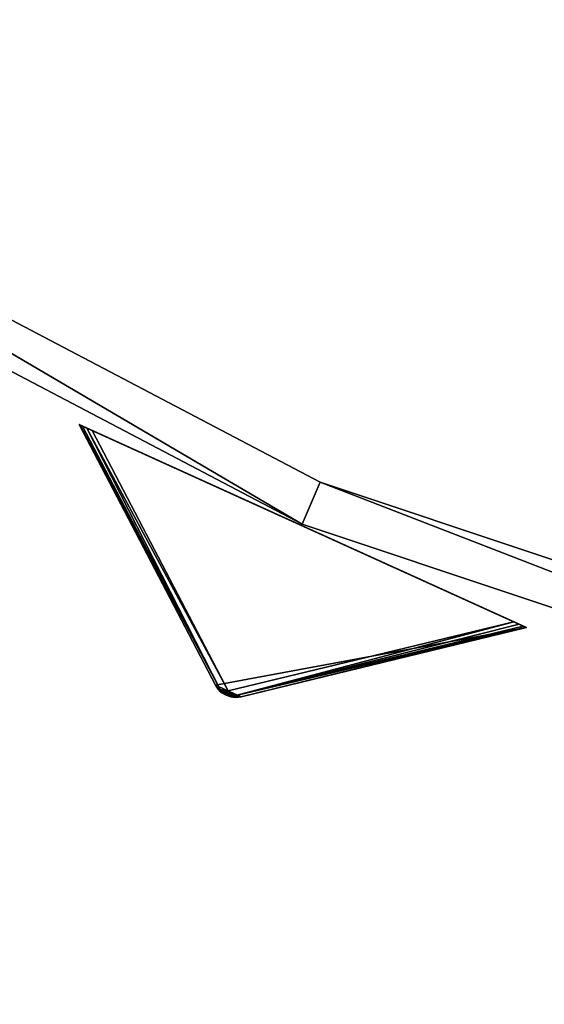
# Model space of a CAD drawing. Extents: x 1239 to 1951, y -365 to 347.
# Tile 25 of 98: x 1480 to 1503, y -271 to -228. Entities that reach past the tile are written whole.
import ezdxf

# ---------------------------------------------------------------- set-up
doc = ezdxf.new("R2010")
doc.units = 0
doc.header["$LTSCALE"] = 25.4
doc.layers.get('0').update_dxf_attribs({"color": 13, "linetype": 'CONTINUOUS'})

# ---------------------------------------------------------------- blocks, each defined once
blk = doc.blocks.new('GRUPUJ_10')
at = {"color": 0}
mesh = blk.add_polyface(dxfattribs=at)
corners = [(0, 334.731, 403.847), (1.997, 334.841, 403.847), (1.462, 391.844, 403.847), (7.718, 278.124, 403.847), (9.671, 278.553, 403.847), (24.417, 223.488, 403.847), (26.276, 224.224, 403.847), (49.663, 172.237, 403.847), (51.38, 173.263, 403.847), (82.804, 125.7, 403.847), (84.334, 126.988, 403.847), (122.98, 85.082, 403.847), (124.285, 86.599, 403.847), (145.389, 67.329, 403.847), (146.566, 68.945, 403.847), (169.152, 51.435, 403.847), (170.196, 53.141, 403.847), (220.124, 25.63, 403.847), (220.881, 27.482, 403.847), (274.575, 8.336, 403.847), (275.025, 10.285, 403.847), (331.094, 0, 403.847), (331.226, 1.996, 403.847), (388.22, 0.838, 403.847), (388.029, 2.829, 403.847), (443.963, 12.764, 403.847), (444.47, 10.83, 403.847), (497.579, 31.543, 403.847), (498.39, 29.714, 403.847), (547.489, 58.679, 403.847), (548.582, 57.004, 403.847), (592.399, 93.469, 403.847), (593.747, 91.992, 403.847), (631.147, 135.014, 403.847), (632.714, 133.772, 403.847), (662.728, 182.235, 403.847), (664.475, 181.261, 403.847), (686.326, 233.912, 403.847), (688.207, 233.23, 403.847), (701.329, 288.704, 403.847), (703.294, 288.333, 403.847), (707.348, 345.194, 403.847), (709.348, 345.143, 403.847), (3.451, 391.632, 403.847), (12.067, 447.982, 403.847), (13.996, 447.454, 403.847), (31.54, 501.693, 403.847), (33.36, 500.862, 403.847), (59.377, 551.584, 403.847), (61.039, 550.472, 403.847), (94.856, 596.363, 403.847), (96.318, 594.999, 403.847), (137.059, 634.872, 403.847), (138.283, 633.291, 403.847), (184.892, 666.112, 403.847), (185.847, 664.355, 403.847), (237.117, 689.274, 403.847), (237.778, 687.387, 403.847), (292.382, 703.759, 403.847), (292.732, 701.79, 403.847), (349.254, 709.192, 403.847), (349.284, 707.192, 403.847), (406.262, 705.431, 403.847), (405.97, 703.452, 403.847), (461.322, 690.668, 403.847), (461.927, 692.574, 403.847), (513.907, 669.17, 403.847), (514.81, 670.954, 403.847), (562.362, 639.515, 403.847), (563.54, 641.131, 403.847), (605.432, 602.471, 403.847), (606.854, 603.878, 403.847), (642.003, 558.999, 403.847), (643.632, 560.159, 403.847), (671.127, 510.222, 403.847), (672.921, 511.106, 403.847), (692.049, 457.406, 403.847), (693.962, 457.991, 403.847), (704.228, 401.918, 403.847), (706.21, 402.188, 403.847)]
mesh.append_faces([[corners[k] for k in face] for face in [(0, 1, 2), (1, 3, 4), (4, 5, 6), (6, 7, 8), (8, 9, 10), (10, 11, 12), (12, 13, 14), (14, 15, 16), (16, 17, 18), (18, 19, 20), (20, 21, 22), (22, 23, 24), (24, 23, 25), (25, 26, 27), (27, 28, 29), (29, 30, 31), (31, 32, 33), (33, 34, 35), (35, 36, 37), (37, 38, 39), (39, 40, 41), (2, 43, 44), (43, 2, 1), (44, 45, 46), (46, 47, 48), (48, 49, 50), (50, 51, 52), (52, 53, 54), (54, 55, 56), (56, 57, 58), (58, 59, 60), (60, 61, 62), (62, 64, 65), (65, 66, 67), (67, 68, 69), (69, 70, 71), (71, 72, 73), (73, 74, 75), (75, 76, 77), (77, 78, 79), (79, 41, 42)]], dxfattribs={"vtx0": -1, "vtx1": -1, "color": 0})
mesh.append_faces([[corners[k] for k in face] for face in [(1, 0, 3), (4, 3, 5), (6, 5, 7), (8, 7, 9), (10, 9, 11), (12, 11, 13), (14, 13, 15), (16, 15, 17), (18, 17, 19), (20, 19, 21), (22, 21, 23), (25, 23, 26), (27, 26, 28), (29, 28, 30), (31, 30, 32), (33, 32, 34), (35, 34, 36), (37, 36, 38), (39, 38, 40), (41, 40, 42), (44, 43, 45), (46, 45, 47), (48, 47, 49), (50, 49, 51), (52, 51, 53), (54, 53, 55), (56, 55, 57), (58, 57, 59), (60, 59, 61), (62, 61, 63), (62, 63, 64), (65, 64, 66), (67, 66, 68), (69, 68, 70), (71, 70, 72), (73, 72, 74), (75, 74, 76), (77, 76, 78), (79, 78, 41)]], dxfattribs={"vtx0": -1, "vtx2": -1, "color": 0})
mesh = blk.add_polyface(dxfattribs=at)
corners = [(1.462, 391.844, 383.847), (3.451, 391.632, 383.847), (1.997, 334.841, 383.847), (12.067, 447.982, 383.847), (13.996, 447.454, 383.847), (31.54, 501.693, 383.847), (33.36, 500.862, 383.847), (59.377, 551.584, 383.847), (61.039, 550.472, 383.847), (94.856, 596.363, 383.847), (96.318, 594.999, 383.847), (137.059, 634.872, 383.847), (138.283, 633.291, 383.847), (184.892, 666.112, 383.847), (185.847, 664.355, 383.847), (237.117, 689.274, 383.847), (237.778, 687.387, 383.847), (292.382, 703.759, 383.847), (292.732, 701.79, 383.847), (349.254, 709.192, 383.847), (349.284, 707.192, 383.847), (406.262, 705.431, 383.847), (405.97, 703.452, 383.847), (461.322, 690.668, 383.847), (461.927, 692.574, 383.847), (513.907, 669.17, 383.847), (514.81, 670.954, 383.847), (562.362, 639.515, 383.847), (563.54, 641.131, 383.847), (605.432, 602.471, 383.847), (606.854, 603.878, 383.847), (642.003, 558.999, 383.847), (643.632, 560.159, 383.847), (671.127, 510.222, 383.847), (672.921, 511.106, 383.847), (692.049, 457.406, 383.847), (693.962, 457.991, 383.847), (704.228, 401.918, 383.847), (706.21, 402.188, 383.847), (707.348, 345.194, 383.847), (709.348, 345.143, 383.847), (0, 334.731, 383.847), (7.718, 278.124, 383.847), (9.671, 278.553, 383.847), (24.417, 223.488, 383.847), (26.276, 224.224, 383.847), (49.663, 172.237, 383.847), (51.38, 173.263, 383.847), (82.804, 125.7, 383.847), (84.334, 126.988, 383.847), (122.98, 85.082, 383.847), (124.285, 86.599, 383.847), (145.389, 67.329, 383.847), (146.566, 68.945, 383.847), (169.152, 51.435, 383.847), (170.196, 53.141, 383.847), (220.124, 25.63, 383.847), (220.881, 27.482, 383.847), (274.575, 8.336, 383.847), (275.025, 10.285, 383.847), (331.094, 0, 383.847), (331.226, 1.996, 383.847), (388.22, 0.838, 383.847), (388.029, 2.829, 383.847), (443.963, 12.764, 383.847), (444.47, 10.83, 383.847), (497.579, 31.543, 383.847), (498.39, 29.714, 383.847), (547.489, 58.679, 383.847), (548.582, 57.004, 383.847), (592.399, 93.469, 383.847), (593.747, 91.992, 383.847), (631.147, 135.014, 383.847), (632.714, 133.772, 383.847), (662.728, 182.235, 383.847), (664.475, 181.261, 383.847), (686.326, 233.912, 383.847), (688.207, 233.23, 383.847), (701.329, 288.704, 383.847), (703.294, 288.333, 383.847)]
mesh.append_faces([[corners[k] for k in face] for face in [(1, 3, 4), (4, 5, 6), (6, 7, 8), (8, 9, 10), (10, 11, 12), (12, 13, 14), (14, 15, 16), (16, 17, 18), (18, 19, 20), (20, 21, 22), (22, 21, 23), (23, 24, 25), (25, 26, 27), (27, 28, 29), (29, 30, 31), (31, 32, 33), (33, 34, 35), (35, 36, 37), (37, 38, 39), (41, 2, 42), (42, 43, 44), (44, 45, 46), (46, 47, 48), (48, 49, 50), (50, 51, 52), (52, 53, 54), (54, 55, 56), (56, 57, 58), (58, 59, 60), (60, 61, 62), (62, 64, 65), (65, 66, 67), (67, 68, 69), (69, 70, 71), (71, 72, 73), (73, 74, 75), (75, 76, 77), (77, 78, 79), (79, 39, 40)]], dxfattribs={"vtx0": -1, "vtx1": -1, "color": 0})
mesh.append_faces([[corners[k] for k in face] for face in [(0, 1, 2), (1, 0, 3), (4, 3, 5), (6, 5, 7), (8, 7, 9), (10, 9, 11), (12, 11, 13), (14, 13, 15), (16, 15, 17), (18, 17, 19), (20, 19, 21), (23, 21, 24), (25, 24, 26), (27, 26, 28), (29, 28, 30), (31, 30, 32), (33, 32, 34), (35, 34, 36), (37, 36, 38), (39, 38, 40), (2, 41, 0), (42, 2, 43), (44, 43, 45), (46, 45, 47), (48, 47, 49), (50, 49, 51), (52, 51, 53), (54, 53, 55), (56, 55, 57), (58, 57, 59), (60, 59, 61), (62, 61, 63), (62, 63, 64), (65, 64, 66), (67, 66, 68), (69, 68, 70), (71, 70, 72), (73, 72, 74), (75, 74, 76), (77, 76, 78), (79, 78, 39)]], dxfattribs={"vtx0": -1, "vtx2": -1, "color": 0})
mesh = blk.add_polyface(dxfattribs=at)
corners = [(13.987, 284.721, 390.847), (9.244, 340.318, 390.847), (7.246, 340.238, 390.847), (15.946, 285.121, 390.847), (29.546, 231.005, 390.847), (31.416, 231.714, 390.847), (53.52, 180.48, 390.847), (55.252, 181.48, 390.847), (85.289, 134.455, 390.847), (86.838, 135.72, 390.847), (124.029, 94.122, 390.847), (125.355, 95.62, 390.847), (168.737, 60.526, 390.847), (169.806, 62.217, 390.847), (218.256, 34.537, 390.847), (219.04, 36.377, 390.847), (271.302, 16.828, 390.847), (271.781, 18.77, 390.847), (326.502, 7.857, 390.847), (326.663, 9.85, 390.847), (354.464, 6.73, 390.847), (354.464, 8.73, 390.847), (382.426, 7.857, 390.847), (382.265, 9.85, 390.847), (437.148, 18.77, 390.847), (437.626, 16.828, 390.847), (489.889, 36.377, 390.847), (490.672, 34.537, 390.847), (539.122, 62.217, 390.847), (540.191, 60.526, 390.847), (583.573, 95.62, 390.847), (584.899, 94.122, 390.847), (622.09, 135.72, 390.847), (623.639, 134.455, 390.847), (653.676, 181.48, 390.847), (655.408, 180.48, 390.847), (677.512, 231.714, 390.847), (679.382, 231.005, 390.847), (692.982, 285.121, 390.847), (694.941, 284.721, 390.847), (699.684, 340.318, 390.847), (701.682, 340.238, 390.847), (9.498, 396.116, 390.847), (11.483, 395.875, 390.847), (20.684, 450.911, 390.847), (22.605, 450.354, 390.847), (40.515, 503.201, 390.847), (42.322, 502.343, 390.847), (68.477, 551.632, 390.847), (70.123, 550.496, 390.847), (103.846, 594.952, 390.847), (105.289, 593.566, 390.847), (145.706, 632.036, 390.847), (146.908, 630.437, 390.847), (192.973, 661.926, 390.847), (193.902, 660.155, 390.847), (244.422, 683.846, 390.847), (245.055, 681.949, 390.847), (298.721, 697.23, 390.847), (299.042, 695.256, 390.847), (354.464, 701.73, 390.847), (354.464, 699.73, 390.847), (409.886, 695.256, 390.847), (410.207, 697.23, 390.847), (463.873, 681.949, 390.847), (464.506, 683.846, 390.847), (515.026, 660.155, 390.847), (515.955, 661.926, 390.847), (562.021, 630.437, 390.847), (563.222, 632.036, 390.847), (603.64, 593.566, 390.847), (605.082, 594.952, 390.847), (638.805, 550.496, 390.847), (640.451, 551.632, 390.847), (666.606, 502.343, 390.847), (668.413, 503.201, 390.847), (686.323, 450.354, 390.847), (688.244, 450.911, 390.847), (697.445, 395.875, 390.847), (699.43, 396.116, 390.847)]
mesh.append_faces([[corners[k] for k in face] for face in [(0, 1, 2), (1, 0, 3), (3, 4, 5), (5, 6, 7), (7, 8, 9), (9, 10, 11), (11, 12, 13), (13, 14, 15), (15, 16, 17), (17, 18, 19), (19, 20, 21), (21, 22, 23), (23, 22, 24), (24, 25, 26), (26, 27, 28), (28, 29, 30), (30, 31, 32), (32, 33, 34), (34, 35, 36), (36, 37, 38), (38, 39, 40), (42, 43, 44), (44, 45, 46), (46, 47, 48), (48, 49, 50), (50, 51, 52), (52, 53, 54), (54, 55, 56), (56, 57, 58), (58, 59, 60), (60, 62, 63), (63, 64, 65), (65, 66, 67), (67, 68, 69), (69, 70, 71), (71, 72, 73), (73, 74, 75), (75, 76, 77), (77, 78, 79), (79, 40, 41)]], dxfattribs={"vtx0": -1, "vtx1": -1, "color": 0})
mesh.append_faces([[corners[k] for k in face] for face in [(3, 0, 4), (5, 4, 6), (7, 6, 8), (9, 8, 10), (11, 10, 12), (13, 12, 14), (15, 14, 16), (17, 16, 18), (19, 18, 20), (21, 20, 22), (24, 22, 25), (26, 25, 27), (28, 27, 29), (30, 29, 31), (32, 31, 33), (34, 33, 35), (36, 35, 37), (38, 37, 39), (40, 39, 41), (1, 42, 2), (42, 1, 43), (44, 43, 45), (46, 45, 47), (48, 47, 49), (50, 49, 51), (52, 51, 53), (54, 53, 55), (56, 55, 57), (58, 57, 59), (60, 59, 61), (60, 61, 62), (63, 62, 64), (65, 64, 66), (67, 66, 68), (69, 68, 70), (71, 70, 72), (73, 72, 74), (75, 74, 76), (77, 76, 78), (79, 78, 40)]], dxfattribs={"vtx0": -1, "vtx2": -1, "color": 0})
mesh = blk.add_polyface(dxfattribs=at)
corners = [(9.498, 396.116, 383.847), (9.244, 340.318, 383.847), (7.246, 340.238, 383.847), (11.483, 395.875, 383.847), (20.684, 450.911, 383.847), (22.605, 450.354, 383.847), (40.515, 503.201, 383.847), (42.322, 502.343, 383.847), (68.477, 551.632, 383.847), (70.123, 550.496, 383.847), (103.846, 594.952, 383.847), (105.289, 593.566, 383.847), (145.706, 632.036, 383.847), (146.908, 630.437, 383.847), (192.973, 661.926, 383.847), (193.902, 660.155, 383.847), (244.422, 683.846, 383.847), (245.055, 681.949, 383.847), (298.721, 697.23, 383.847), (299.042, 695.256, 383.847), (354.464, 701.73, 383.847), (354.464, 699.73, 383.847), (410.207, 697.23, 383.847), (409.886, 695.256, 383.847), (463.873, 681.949, 383.847), (464.506, 683.846, 383.847), (515.026, 660.155, 383.847), (515.955, 661.926, 383.847), (562.021, 630.437, 383.847), (563.222, 632.036, 383.847), (603.64, 593.566, 383.847), (605.082, 594.952, 383.847), (638.805, 550.496, 383.847), (640.451, 551.632, 383.847), (666.606, 502.343, 383.847), (668.413, 503.201, 383.847), (686.323, 450.354, 383.847), (688.244, 450.911, 383.847), (697.445, 395.875, 383.847), (699.43, 396.116, 383.847), (699.684, 340.318, 383.847), (701.682, 340.238, 383.847), (13.987, 284.721, 383.847), (15.946, 285.121, 383.847), (29.546, 231.005, 383.847), (31.416, 231.714, 383.847), (53.52, 180.48, 383.847), (55.252, 181.48, 383.847), (85.289, 134.455, 383.847), (86.838, 135.72, 383.847), (124.029, 94.122, 383.847), (125.355, 95.62, 383.847), (168.737, 60.526, 383.847), (169.806, 62.217, 383.847), (218.256, 34.537, 383.847), (219.04, 36.377, 383.847), (271.302, 16.828, 383.847), (271.781, 18.77, 383.847), (326.502, 7.857, 383.847), (326.663, 9.85, 383.847), (354.464, 6.73, 383.847), (354.464, 8.73, 383.847), (382.265, 9.85, 383.847), (382.426, 7.857, 383.847), (437.148, 18.77, 383.847), (437.626, 16.828, 383.847), (489.889, 36.377, 383.847), (490.672, 34.537, 383.847), (539.122, 62.217, 383.847), (540.191, 60.526, 383.847), (583.573, 95.62, 383.847), (584.899, 94.122, 383.847), (622.09, 135.72, 383.847), (623.639, 134.455, 383.847), (653.676, 181.48, 383.847), (655.408, 180.48, 383.847), (677.512, 231.714, 383.847), (679.382, 231.005, 383.847), (692.982, 285.121, 383.847), (694.941, 284.721, 383.847)]
mesh.append_faces([[corners[k] for k in face] for face in [(0, 1, 2), (1, 0, 3), (3, 4, 5), (5, 6, 7), (7, 8, 9), (9, 10, 11), (11, 12, 13), (13, 14, 15), (15, 16, 17), (17, 18, 19), (19, 20, 21), (21, 22, 23), (23, 22, 24), (24, 25, 26), (26, 27, 28), (28, 29, 30), (30, 31, 32), (32, 33, 34), (34, 35, 36), (36, 37, 38), (38, 39, 40), (42, 43, 44), (44, 45, 46), (46, 47, 48), (48, 49, 50), (50, 51, 52), (52, 53, 54), (54, 55, 56), (56, 57, 58), (58, 59, 60), (60, 62, 63), (63, 64, 65), (65, 66, 67), (67, 68, 69), (69, 70, 71), (71, 72, 73), (73, 74, 75), (75, 76, 77), (77, 78, 79), (79, 40, 41)]], dxfattribs={"vtx0": -1, "vtx1": -1, "color": 0})
mesh.append_faces([[corners[k] for k in face] for face in [(3, 0, 4), (5, 4, 6), (7, 6, 8), (9, 8, 10), (11, 10, 12), (13, 12, 14), (15, 14, 16), (17, 16, 18), (19, 18, 20), (21, 20, 22), (24, 22, 25), (26, 25, 27), (28, 27, 29), (30, 29, 31), (32, 31, 33), (34, 33, 35), (36, 35, 37), (38, 37, 39), (40, 39, 41), (1, 42, 2), (42, 1, 43), (44, 43, 45), (46, 45, 47), (48, 47, 49), (50, 49, 51), (52, 51, 53), (54, 53, 55), (56, 55, 57), (58, 57, 59), (60, 59, 61), (60, 61, 62), (63, 62, 64), (65, 64, 66), (67, 66, 68), (69, 68, 70), (71, 70, 72), (73, 72, 74), (75, 74, 76), (77, 76, 78), (79, 78, 40)]], dxfattribs={"vtx0": -1, "vtx2": -1, "color": 0})
mesh = blk.add_polyface(dxfattribs=at)
corners = [(92.177, 343.66, 271.847), (94.175, 343.741, 271.847), (93.878, 385.871, 271.847), (97.269, 301.723, 271.847), (99.229, 302.123, 271.847), (109.022, 261.146, 271.847), (110.892, 261.855, 271.847), (127.132, 222.98, 271.847), (128.864, 223.98, 271.847), (151.13, 188.213, 271.847), (152.68, 189.478, 271.847), (180.394, 157.746, 271.847), (181.721, 159.243, 271.847), (214.167, 132.368, 271.847), (215.236, 134.058, 271.847), (251.573, 112.735, 271.847), (252.357, 114.575, 271.847), (291.644, 99.358, 271.847), (292.122, 101.3, 271.847), (333.342, 92.581, 271.847), (333.503, 94.575, 271.847), (354.464, 91.73, 271.847), (354.464, 93.73, 271.847), (375.587, 92.581, 271.847), (375.426, 94.575, 271.847), (416.806, 101.3, 271.847), (417.284, 99.358, 271.847), (456.571, 114.575, 271.847), (457.355, 112.735, 271.847), (493.692, 134.058, 271.847), (494.761, 132.368, 271.847), (527.208, 159.243, 271.847), (528.534, 157.746, 271.847), (556.249, 189.478, 271.847), (557.798, 188.213, 271.847), (580.064, 223.98, 271.847), (581.796, 222.98, 271.847), (598.036, 261.855, 271.847), (599.906, 261.146, 271.847), (609.7, 302.123, 271.847), (611.659, 301.723, 271.847), (614.753, 343.741, 271.847), (616.751, 343.66, 271.847), (615.05, 385.871, 271.847), (95.863, 385.63, 271.847), (102.328, 427.262, 271.847), (104.249, 426.706, 271.847), (117.308, 466.762, 271.847), (119.115, 465.904, 271.847), (138.431, 503.347, 271.847), (140.077, 502.211, 271.847), (165.148, 536.07, 271.847), (166.591, 534.685, 271.847), (196.769, 564.084, 271.847), (197.971, 562.485, 271.847), (232.474, 586.662, 271.847), (233.404, 584.891, 271.847), (271.339, 603.221, 271.847), (271.972, 601.324, 271.847), (312.356, 613.331, 271.847), (312.677, 611.357, 271.847), (354.464, 616.73, 271.847), (354.464, 614.73, 271.847), (396.251, 611.357, 271.847), (396.572, 613.331, 271.847), (436.956, 601.324, 271.847), (437.589, 603.221, 271.847), (475.524, 584.891, 271.847), (476.454, 586.662, 271.847), (510.957, 562.485, 271.847), (512.159, 564.084, 271.847), (542.337, 534.685, 271.847), (543.78, 536.07, 271.847), (568.851, 502.211, 271.847), (570.497, 503.347, 271.847), (589.813, 465.904, 271.847), (591.62, 466.762, 271.847), (604.679, 426.706, 271.847), (606.6, 427.262, 271.847), (613.065, 385.63, 271.847)]
mesh.append_faces([[corners[k] for k in face] for face in [(0, 1, 2), (1, 3, 4), (4, 5, 6), (6, 7, 8), (8, 9, 10), (10, 11, 12), (12, 13, 14), (14, 15, 16), (16, 17, 18), (18, 19, 20), (20, 21, 22), (22, 23, 24), (24, 23, 25), (25, 26, 27), (27, 28, 29), (29, 30, 31), (31, 32, 33), (33, 34, 35), (35, 36, 37), (37, 38, 39), (39, 40, 41), (2, 44, 45), (44, 2, 1), (45, 46, 47), (47, 48, 49), (49, 50, 51), (51, 52, 53), (53, 54, 55), (55, 56, 57), (57, 58, 59), (59, 60, 61), (61, 63, 64), (64, 65, 66), (66, 67, 68), (68, 69, 70), (70, 71, 72), (72, 73, 74), (74, 75, 76), (76, 77, 78), (78, 79, 43)]], dxfattribs={"vtx0": -1, "vtx1": -1, "color": 0})
mesh.append_faces([[corners[k] for k in face] for face in [(1, 0, 3), (4, 3, 5), (6, 5, 7), (8, 7, 9), (10, 9, 11), (12, 11, 13), (14, 13, 15), (16, 15, 17), (18, 17, 19), (20, 19, 21), (22, 21, 23), (25, 23, 26), (27, 26, 28), (29, 28, 30), (31, 30, 32), (33, 32, 34), (35, 34, 36), (37, 36, 38), (39, 38, 40), (41, 40, 42), (41, 42, 43), (45, 44, 46), (47, 46, 48), (49, 48, 50), (51, 50, 52), (53, 52, 54), (55, 54, 56), (57, 56, 58), (59, 58, 60), (61, 60, 62), (61, 62, 63), (64, 63, 65), (66, 65, 67), (68, 67, 69), (70, 69, 71), (72, 71, 73), (74, 73, 75), (76, 75, 77), (78, 77, 79), (43, 79, 41)]], dxfattribs={"vtx0": -1, "vtx2": -1, "color": 0})
mesh = blk.add_polyface(dxfattribs=at)
corners = [(93.878, 385.871, 264.847), (95.863, 385.63, 264.847), (94.175, 343.741, 264.847), (102.328, 427.262, 264.847), (104.249, 426.706, 264.847), (117.308, 466.762, 264.847), (119.115, 465.904, 264.847), (138.431, 503.347, 264.847), (140.077, 502.211, 264.847), (165.148, 536.07, 264.847), (166.591, 534.685, 264.847), (196.769, 564.084, 264.847), (197.971, 562.485, 264.847), (232.474, 586.662, 264.847), (233.404, 584.891, 264.847), (271.339, 603.221, 264.847), (271.972, 601.324, 264.847), (312.356, 613.331, 264.847), (312.677, 611.357, 264.847), (354.464, 616.73, 264.847), (354.464, 614.73, 264.847), (396.572, 613.331, 264.847), (396.251, 611.357, 264.847), (436.956, 601.324, 264.847), (437.589, 603.221, 264.847), (475.524, 584.891, 264.847), (476.454, 586.662, 264.847), (510.957, 562.485, 264.847), (512.159, 564.084, 264.847), (542.337, 534.685, 264.847), (543.78, 536.07, 264.847), (568.851, 502.211, 264.847), (570.497, 503.347, 264.847), (589.813, 465.904, 264.847), (591.62, 466.762, 264.847), (604.679, 426.706, 264.847), (606.6, 427.262, 264.847), (613.065, 385.63, 264.847), (615.05, 385.871, 264.847), (614.753, 343.741, 264.847), (92.177, 343.66, 264.847), (97.269, 301.723, 264.847), (99.229, 302.123, 264.847), (109.022, 261.146, 264.847), (110.892, 261.855, 264.847), (127.132, 222.98, 264.847), (128.864, 223.98, 264.847), (151.13, 188.213, 264.847), (152.68, 189.478, 264.847), (180.394, 157.746, 264.847), (181.721, 159.243, 264.847), (214.167, 132.368, 264.847), (215.236, 134.058, 264.847), (251.573, 112.735, 264.847), (252.357, 114.575, 264.847), (291.644, 99.358, 264.847), (292.122, 101.3, 264.847), (333.342, 92.581, 264.847), (333.503, 94.575, 264.847), (354.464, 91.73, 264.847), (354.464, 93.73, 264.847), (375.426, 94.575, 264.847), (375.587, 92.581, 264.847), (416.806, 101.3, 264.847), (417.284, 99.358, 264.847), (456.571, 114.575, 264.847), (457.355, 112.735, 264.847), (493.692, 134.058, 264.847), (494.761, 132.368, 264.847), (527.208, 159.243, 264.847), (528.534, 157.746, 264.847), (556.249, 189.478, 264.847), (557.798, 188.213, 264.847), (580.064, 223.98, 264.847), (581.796, 222.98, 264.847), (598.036, 261.855, 264.847), (599.906, 261.146, 264.847), (609.7, 302.123, 264.847), (611.659, 301.723, 264.847), (616.751, 343.66, 264.847)]
mesh.append_faces([[corners[k] for k in face] for face in [(1, 3, 4), (4, 5, 6), (6, 7, 8), (8, 9, 10), (10, 11, 12), (12, 13, 14), (14, 15, 16), (16, 17, 18), (18, 19, 20), (20, 21, 22), (22, 21, 23), (23, 24, 25), (25, 26, 27), (27, 28, 29), (29, 30, 31), (31, 32, 33), (33, 34, 35), (35, 36, 37), (37, 38, 39), (40, 2, 41), (41, 42, 43), (43, 44, 45), (45, 46, 47), (47, 48, 49), (49, 50, 51), (51, 52, 53), (53, 54, 55), (55, 56, 57), (57, 58, 59), (59, 61, 62), (62, 63, 64), (64, 65, 66), (66, 67, 68), (68, 69, 70), (70, 71, 72), (72, 73, 74), (74, 75, 76), (76, 77, 78), (78, 39, 79), (79, 39, 38)]], dxfattribs={"vtx0": -1, "vtx1": -1, "color": 0})
mesh.append_faces([[corners[k] for k in face] for face in [(0, 1, 2), (1, 0, 3), (4, 3, 5), (6, 5, 7), (8, 7, 9), (10, 9, 11), (12, 11, 13), (14, 13, 15), (16, 15, 17), (18, 17, 19), (20, 19, 21), (23, 21, 24), (25, 24, 26), (27, 26, 28), (29, 28, 30), (31, 30, 32), (33, 32, 34), (35, 34, 36), (37, 36, 38), (2, 40, 0), (41, 2, 42), (43, 42, 44), (45, 44, 46), (47, 46, 48), (49, 48, 50), (51, 50, 52), (53, 52, 54), (55, 54, 56), (57, 56, 58), (59, 58, 60), (59, 60, 61), (62, 61, 63), (64, 63, 65), (66, 65, 67), (68, 67, 69), (70, 69, 71), (72, 71, 73), (74, 73, 75), (76, 75, 77), (78, 77, 39)]], dxfattribs={"vtx0": -1, "vtx2": -1, "color": 0})
mesh = blk.add_polyface(dxfattribs=at)
corners = [(292.255, 271.302, 403.847), (167.255, 54.796, 393.847), (167.255, 54.796, 403.847), (292.255, 271.302, 393.847)]
mesh.append_faces([[corners[k] for k in face] for face in [(0, 1, 2), (1, 0, 3)]], dxfattribs={"vtx0": -1, "color": 0})
mesh = blk.add_polyface(dxfattribs=at)
corners = [(175.915, 49.796, 403.847), (292.255, 271.302, 403.847), (167.255, 54.796, 403.847), (300.915, 266.302, 403.847)]
mesh.append_faces([[corners[k] for k in face] for face in [(0, 1, 2), (1, 0, 3)]], dxfattribs={"vtx0": -1, "color": 0})
mesh = blk.add_polyface(dxfattribs=at)
corners = [(292.255, 271.302, 393.847), (175.915, 49.796, 393.847), (167.255, 54.796, 393.847), (300.915, 266.302, 393.847)]
mesh.append_faces([[corners[k] for k in face] for face in [(0, 1, 2), (1, 0, 3)]], dxfattribs={"vtx0": -1, "color": 0})
mesh = blk.add_polyface(dxfattribs=at)
corners = [(293.121, 270.802, 394.814), (168.121, 54.296, 402.847), (168.121, 54.296, 394.814), (293.121, 270.802, 402.847)]
mesh.append_faces([[corners[k] for k in face] for face in [(0, 1, 2), (1, 0, 3)]], dxfattribs={"vtx0": -1, "color": 0})
mesh = blk.add_polyface(dxfattribs=at)
corners = [(175.078, 50.279, 394.814), (293.121, 270.802, 394.814), (168.121, 54.296, 394.814), (300.078, 266.785, 394.814)]
mesh.append_faces([[corners[k] for k in face] for face in [(0, 1, 2), (1, 0, 3)]], dxfattribs={"vtx0": -1, "color": 0})
mesh = blk.add_polyface(dxfattribs=at)
corners = [(293.121, 270.802, 402.847), (175.078, 50.279, 402.847), (168.121, 54.296, 402.847), (300.078, 266.785, 402.847)]
mesh.append_faces([[corners[k] for k in face] for face in [(0, 1, 2), (1, 0, 3)]], dxfattribs={"vtx0": -1, "color": 0})
mesh = blk.add_polyface(dxfattribs=at)
corners = [(300.078, 266.785, 402.847), (175.078, 50.279, 394.814), (175.078, 50.279, 402.847), (300.078, 266.785, 394.814)]
mesh.append_faces([[corners[k] for k in face] for face in [(0, 1, 2), (1, 0, 3)]], dxfattribs={"vtx0": -1, "color": 0})
mesh = blk.add_polyface(dxfattribs=at)
corners = [(300.915, 266.302, 393.847), (175.915, 49.796, 403.847), (175.915, 49.796, 393.847), (300.915, 266.302, 403.847)]
mesh.append_faces([[corners[k] for k in face] for face in [(0, 1, 2), (1, 0, 3)]], dxfattribs={"vtx0": -1, "color": 0})
mesh = blk.add_polyface(dxfattribs=at)
corners = [(215.236, 134.058, 271.847), (252.357, 114.575, 264.847), (215.236, 134.058, 264.847), (252.357, 114.575, 271.847)]
mesh.append_faces([[corners[k] for k in face] for face in [(0, 1, 2), (1, 0, 3)]], dxfattribs={"vtx0": -1, "color": 0})
mesh = blk.add_polyface(dxfattribs=at)
corners = [(251.573, 112.735, 271.847), (214.167, 132.368, 264.847), (251.573, 112.735, 264.847), (214.167, 132.368, 271.847)]
mesh.append_faces([[corners[k] for k in face] for face in [(0, 1, 2), (1, 0, 3)]], dxfattribs={"vtx0": -1, "color": 0})
mesh = blk.add_polyface(dxfattribs=at)
corners = [(252.357, 114.575, 271.847), (292.122, 101.3, 264.847), (252.357, 114.575, 264.847), (292.122, 101.3, 271.847)]
mesh.append_faces([[corners[k] for k in face] for face in [(0, 1, 2), (1, 0, 3)]], dxfattribs={"vtx0": -1, "color": 0})
mesh = blk.add_polyface(dxfattribs=at)
corners = [(291.644, 99.358, 271.847), (251.573, 112.735, 264.847), (291.644, 99.358, 264.847), (251.573, 112.735, 271.847)]
mesh.append_faces([[corners[k] for k in face] for face in [(0, 1, 2), (1, 0, 3)]], dxfattribs={"vtx0": -1, "color": 0})
blk = doc.blocks.new('GRUPUJ_12')
at = {"color": 254}
mesh = blk.add_polyface(dxfattribs=at)
corners = [(249.995, 107.004, 265.625), (249.596, 107.185, 265.625), (249.786, 107.072, 265.594), (250.215, 106.983, 265.717), (249.436, 107.336, 265.717), (250.434, 107.011, 265.866), (249.313, 107.519, 265.866), (262.934, 110.033, 276), (243.356, 118.917, 276)]
mesh.append_faces([[corners[k] for k in face] for face in [(0, 1, 2), (6, 7, 8)]], dxfattribs={"vtx0": -1, "color": 254})
mesh.append_faces([[corners[k] for k in face] for face in [(1, 3, 4), (4, 5, 6)]], dxfattribs={"vtx0": -1, "vtx1": -1, "color": 254})
mesh.append_faces([[corners[k] for k in face] for face in [(1, 0, 3), (4, 3, 5), (6, 5, 7)]], dxfattribs={"vtx0": -1, "vtx2": -1, "color": 254})
mesh = blk.add_polyface(dxfattribs=at)
corners = [(243.356, 118.917, 276), (249.313, 107.519, 136.75), (249.313, 107.519, 265.866), (243.356, 118.917, 126.616)]
mesh.append_faces([[corners[k] for k in face] for face in [(0, 1, 2), (1, 0, 3)]], dxfattribs={"vtx0": -1, "color": 254})
mesh = blk.add_polyface(dxfattribs=at)
corners = [(243.681, 118.77, 126.041), (262.374, 110.288, 126), (243.916, 118.663, 126), (262.609, 110.181, 126.041), (243.503, 118.85, 126.162), (262.787, 110.1, 126.162), (243.393, 118.9, 126.357), (262.897, 110.05, 126.357), (243.356, 118.917, 126.616), (262.934, 110.033, 126.616), (243.356, 118.917, 276), (262.934, 110.033, 276)]
mesh.append_faces([[corners[k] for k in face] for face in [(0, 1, 2), (9, 10, 11)]], dxfattribs={"vtx0": -1, "color": 254})
mesh.append_faces([[corners[k] for k in face] for face in [(1, 0, 3), (3, 4, 5), (5, 6, 7), (7, 8, 9)]], dxfattribs={"vtx0": -1, "vtx1": -1, "color": 254})
mesh.append_faces([[corners[k] for k in face] for face in [(3, 0, 4), (5, 4, 6), (7, 6, 8), (9, 8, 10)]], dxfattribs={"vtx0": -1, "vtx2": -1, "color": 254})
mesh = blk.add_polyface(dxfattribs=at)
corners = [(243.356, 118.917, 126.616), (249.524, 107.328, 136.41), (249.313, 107.519, 136.75)]
mesh.append_faces([[corners[k] for k in face] for face in [(0, 1, 2)]], dxfattribs={"color": 254})
mesh = blk.add_polyface(dxfattribs=at)
corners = [(243.356, 118.917, 126.616), (243.393, 118.9, 126.357), (249.524, 107.328, 136.41)]
mesh.append_faces([[corners[k] for k in face] for face in [(0, 1, 2)]], dxfattribs={"color": 254})
mesh = blk.add_polyface(dxfattribs=at)
corners = [(243.393, 118.9, 126.357), (243.503, 118.85, 126.162), (249.524, 107.328, 136.41)]
mesh.append_faces([[corners[k] for k in face] for face in [(0, 1, 2)]], dxfattribs={"color": 254})
mesh = blk.add_polyface(dxfattribs=at)
corners = [(249.524, 107.328, 136.41), (243.503, 118.85, 126.162), (243.681, 118.77, 126.041)]
mesh.append_faces([[corners[k] for k in face] for face in [(0, 1, 2)]], dxfattribs={"color": 254})
mesh = blk.add_polyface(dxfattribs=at)
corners = [(249.524, 107.328, 136.41), (243.681, 118.77, 126.041), (249.873, 107.265, 136.134)]
mesh.append_faces([[corners[k] for k in face] for face in [(0, 1, 2)]], dxfattribs={"color": 254})
mesh = blk.add_polyface(dxfattribs=at)
corners = [(249.873, 107.265, 136.134), (243.681, 118.77, 126.041), (243.916, 118.663, 126)]
mesh.append_faces([[corners[k] for k in face] for face in [(0, 1, 2)]], dxfattribs={"color": 254})
mesh = blk.add_polyface(dxfattribs=at)
corners = [(249.873, 107.265, 136.134), (243.916, 118.663, 126), (262.374, 110.288, 126)]
mesh.append_faces([[corners[k] for k in face] for face in [(0, 1, 2)]], dxfattribs={"color": 254})
mesh = blk.add_polyface(dxfattribs=at)
corners = [(250.15, 107.043, 136.41), (249.873, 107.265, 136.134), (262.374, 110.288, 126)]
mesh.append_faces([[corners[k] for k in face] for face in [(0, 1, 2)]], dxfattribs={"color": 254})
mesh = blk.add_polyface(dxfattribs=at)
corners = [(250.15, 107.043, 136.41), (262.374, 110.288, 126), (262.609, 110.181, 126.041)]
mesh.append_faces([[corners[k] for k in face] for face in [(0, 1, 2)]], dxfattribs={"color": 254})
mesh = blk.add_polyface(dxfattribs=at)
corners = [(250.15, 107.043, 136.41), (262.609, 110.181, 126.041), (262.787, 110.1, 126.162)]
mesh.append_faces([[corners[k] for k in face] for face in [(0, 1, 2)]], dxfattribs={"color": 254})
mesh = blk.add_polyface(dxfattribs=at)
corners = [(250.15, 107.043, 136.41), (262.787, 110.1, 126.162), (262.897, 110.05, 126.357)]
mesh.append_faces([[corners[k] for k in face] for face in [(0, 1, 2)]], dxfattribs={"color": 254})
mesh = blk.add_polyface(dxfattribs=at)
corners = [(250.434, 107.011, 136.75), (250.15, 107.043, 136.41), (262.897, 110.05, 126.357)]
mesh.append_faces([[corners[k] for k in face] for face in [(0, 1, 2)]], dxfattribs={"color": 254})
mesh = blk.add_polyface(dxfattribs=at)
corners = [(250.434, 107.011, 136.75), (262.897, 110.05, 126.357), (262.934, 110.033, 126.616)]
mesh.append_faces([[corners[k] for k in face] for face in [(0, 1, 2)]], dxfattribs={"color": 254})
mesh = blk.add_polyface(dxfattribs=at)
corners = [(262.934, 110.033, 276), (250.434, 107.011, 136.75), (262.934, 110.033, 126.616), (250.434, 107.011, 265.866)]
mesh.append_faces([[corners[k] for k in face] for face in [(0, 1, 2), (1, 0, 3)]], dxfattribs={"vtx0": -1, "color": 254})
mesh = blk.add_polyface(dxfattribs=at)
corners = [(249.313, 107.519, 136.75), (249.538, 107.232, 136.75), (249.436, 107.336, 265.717)]
mesh.append_faces([[corners[k] for k in face] for face in [(0, 1, 2)]], dxfattribs={"color": 254})
mesh = blk.add_polyface(dxfattribs=at)
corners = [(249.313, 107.519, 136.75), (249.632, 107.196, 136.507), (249.538, 107.232, 136.75)]
mesh.append_faces([[corners[k] for k in face] for face in [(0, 1, 2)]], dxfattribs={"color": 254})
mesh = blk.add_polyface(dxfattribs=at)
corners = [(249.313, 107.519, 136.75), (249.436, 107.336, 265.717), (249.313, 107.519, 265.866)]
mesh.append_faces([[corners[k] for k in face] for face in [(0, 1, 2)]], dxfattribs={"color": 254})
mesh = blk.add_polyface(dxfattribs=at)
corners = [(249.313, 107.519, 136.75), (249.524, 107.328, 136.41), (249.632, 107.196, 136.507)]
mesh.append_faces([[corners[k] for k in face] for face in [(0, 1, 2)]], dxfattribs={"color": 254})
mesh = blk.add_polyface(dxfattribs=at)
corners = [(249.436, 107.336, 265.717), (249.538, 107.232, 136.75), (249.596, 107.185, 265.625)]
mesh.append_faces([[corners[k] for k in face] for face in [(0, 1, 2)]], dxfattribs={"color": 254})
mesh = blk.add_polyface(dxfattribs=at)
corners = [(249.632, 107.196, 136.507), (249.524, 107.328, 136.41), (249.873, 107.265, 136.134)]
mesh.append_faces([[corners[k] for k in face] for face in [(0, 1, 2)]], dxfattribs={"color": 254})
mesh = blk.add_polyface(dxfattribs=at)
corners = [(249.538, 107.232, 136.75), (249.632, 107.196, 136.507), (249.596, 107.185, 136.75)]
mesh.append_faces([[corners[k] for k in face] for face in [(0, 1, 2)]], dxfattribs={"color": 254})
mesh = blk.add_polyface(dxfattribs=at)
corners = [(249.596, 107.185, 265.625), (249.538, 107.232, 136.75), (249.596, 107.185, 136.75)]
mesh.append_faces([[corners[k] for k in face] for face in [(0, 1, 2)]], dxfattribs={"color": 254})
mesh = blk.add_polyface(dxfattribs=at)
corners = [(249.596, 107.185, 136.75), (249.632, 107.196, 136.507), (249.995, 107.004, 136.75)]
mesh.append_faces([[corners[k] for k in face] for face in [(0, 1, 2)]], dxfattribs={"color": 254})
mesh = blk.add_polyface(dxfattribs=at)
corners = [(249.995, 107.004, 265.625), (249.786, 107.072, 265.594), (249.596, 107.185, 136.75)]
mesh.append_faces([[corners[k] for k in face] for face in [(0, 1, 2)]], dxfattribs={"color": 254})
mesh = blk.add_polyface(dxfattribs=at)
corners = [(249.995, 107.004, 265.625), (249.596, 107.185, 136.75), (249.995, 107.004, 136.75)]
mesh.append_faces([[corners[k] for k in face] for face in [(0, 1, 2)]], dxfattribs={"color": 254})
mesh = blk.add_polyface(dxfattribs=at)
corners = [(249.596, 107.185, 265.625), (249.596, 107.185, 136.75), (249.786, 107.072, 265.594)]
mesh.append_faces([[corners[k] for k in face] for face in [(0, 1, 2)]], dxfattribs={"color": 254})
mesh = blk.add_polyface(dxfattribs=at)
corners = [(249.795, 107.092, 136.541), (249.632, 107.196, 136.507), (249.873, 107.265, 136.134)]
mesh.append_faces([[corners[k] for k in face] for face in [(0, 1, 2)]], dxfattribs={"color": 254})
mesh = blk.add_polyface(dxfattribs=at)
corners = [(249.995, 107.004, 136.75), (249.632, 107.196, 136.507), (249.795, 107.092, 136.541)]
mesh.append_faces([[corners[k] for k in face] for face in [(0, 1, 2)]], dxfattribs={"color": 254})
mesh = blk.add_polyface(dxfattribs=at)
corners = [(249.795, 107.092, 136.541), (249.873, 107.265, 136.134), (249.98, 107.038, 136.507)]
mesh.append_faces([[corners[k] for k in face] for face in [(0, 1, 2)]], dxfattribs={"color": 254})
mesh = blk.add_polyface(dxfattribs=at)
corners = [(249.995, 107.004, 136.75), (249.795, 107.092, 136.541), (249.98, 107.038, 136.507)]
mesh.append_faces([[corners[k] for k in face] for face in [(0, 1, 2)]], dxfattribs={"color": 254})
mesh = blk.add_polyface(dxfattribs=at)
corners = [(249.98, 107.038, 136.507), (249.873, 107.265, 136.134), (250.15, 107.043, 136.41)]
mesh.append_faces([[corners[k] for k in face] for face in [(0, 1, 2)]], dxfattribs={"color": 254})
mesh = blk.add_polyface(dxfattribs=at)
corners = [(250.069, 106.991, 136.75), (249.98, 107.038, 136.507), (250.15, 107.043, 136.41)]
mesh.append_faces([[corners[k] for k in face] for face in [(0, 1, 2)]], dxfattribs={"color": 254})
mesh = blk.add_polyface(dxfattribs=at)
corners = [(249.995, 107.004, 136.75), (249.98, 107.038, 136.507), (250.069, 106.991, 136.75)]
mesh.append_faces([[corners[k] for k in face] for face in [(0, 1, 2)]], dxfattribs={"color": 254})
mesh = blk.add_polyface(dxfattribs=at)
corners = [(250.434, 107.011, 265.866), (249.995, 107.004, 136.75), (250.069, 106.991, 136.75)]
mesh.append_faces([[corners[k] for k in face] for face in [(0, 1, 2)]], dxfattribs={"color": 254})
mesh = blk.add_polyface(dxfattribs=at)
corners = [(250.434, 107.011, 265.866), (250.215, 106.983, 265.717), (249.995, 107.004, 136.75)]
mesh.append_faces([[corners[k] for k in face] for face in [(0, 1, 2)]], dxfattribs={"color": 254})
mesh = blk.add_polyface(dxfattribs=at)
corners = [(250.215, 106.983, 265.717), (249.995, 107.004, 265.625), (249.995, 107.004, 136.75)]
mesh.append_faces([[corners[k] for k in face] for face in [(0, 1, 2)]], dxfattribs={"color": 254})
mesh = blk.add_polyface(dxfattribs=at)
corners = [(250.069, 106.991, 136.75), (250.15, 107.043, 136.41), (250.434, 107.011, 136.75)]
mesh.append_faces([[corners[k] for k in face] for face in [(0, 1, 2)]], dxfattribs={"color": 254})
mesh = blk.add_polyface(dxfattribs=at)
corners = [(250.434, 107.011, 265.866), (250.069, 106.991, 136.75), (250.434, 107.011, 136.75)]
mesh.append_faces([[corners[k] for k in face] for face in [(0, 1, 2)]], dxfattribs={"color": 254})
blk = doc.blocks.new('CRISTAL-L-7631-7630_STL_1')
at = {"color": 0}
blk.add_blockref('GRUPUJ_12', (144.99, -356.06, 144.219), dxfattribs=at)
at = {"color": 250}
blk.add_blockref('GRUPUJ_10', (146.534, -354.23, 165.372), dxfattribs=at)
blk = doc.blocks.new('GRUPUJ_16')
at = {"color": 0}
blk.add_blockref('CRISTAL-L-7631-7630_STL_1', (-144.99, 356.06, -7.219), dxfattribs=at)
blk = doc.blocks.new('GRUPUJ_5')
at = {"color": 0}
blk.add_blockref('GRUPUJ_16', (0, 0), dxfattribs=at)

msp = doc.modelspace()

# ---------------------------------------------------------------- block references
at = {"color": 0}
msp.add_blockref('GRUPUJ_5', (1239.459, -364.849), dxfattribs=at)

doc.saveas('drawing.dxf')
